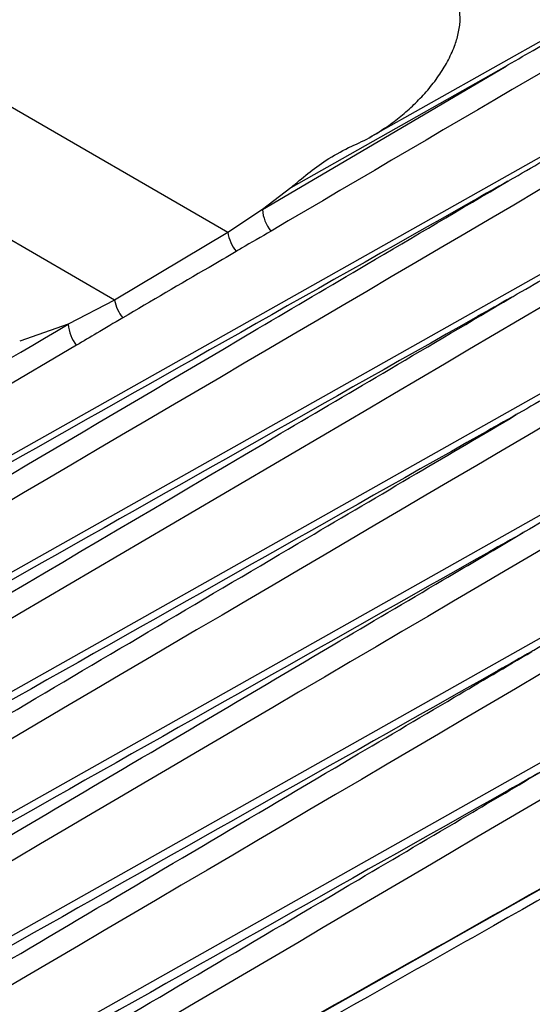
# Model space of a CAD drawing. Header units: millimetres. Extents: x -0.66 to 0.91, y -0.4 to 0.64.
# Tile 200 of 241: x 0.60126 to 0.60446, y 0.29248 to 0.29862. Entities that reach past the tile are written whole.
import ezdxf

# ---------------------------------------------------------------- set-up
doc = ezdxf.new("R2010")
doc.units = ezdxf.units.MM
doc.layers.add('FORMAT', color=7, linetype='Continuous')

msp = doc.modelspace()

# ---------------------------------------------------------------- linework, layer by layer
at = {"layer": 'FORMAT', "color": 7, "linetype": 'Continuous', "lineweight": 25}
for p, q in [((0.603446, 0.297888), (0.609126, 0.301086)), ((0.596539, 0.293278), (0.609196, 0.300406)), ((0.596566, 0.292561), (0.609436, 0.299809)), ((0.59661, 0.291842), (0.6097, 0.299213)), ((0.60256, 0.297295), (0.600016, 0.298764)), ((0.596672, 0.291121), (0.609923, 0.298583)), ((0.604295, 0.298332), (0.602953, 0.297573)), ((0.601853, 0.296873), (0.599875, 0.298015)), ((0.596752, 0.290399), (0.609972, 0.297844)), ((0.602953, 0.297573), (0.602776, 0.297437)), ((0.602776, 0.297437), (0.60256, 0.297295)), ((0.60256, 0.297295), (0.601853, 0.296873)), ((0.59685, 0.289676), (0.610031, 0.297099)), ((0.601853, 0.296873), (0.601564, 0.296723)), ((0.601564, 0.296723), (0.601261, 0.296617)), ((0.601615, 0.296591), (0.596521, 0.293604)), ((0.597425, 0.289211), (0.610101, 0.296349))]:
    msp.add_line(p, q, dxfattribs=at)
at = {"layer": 'FORMAT', "color": 7, "linetype": 'Continuous', "lineweight": 25, "flags": 128}
msp.add_lwpolyline([(0.602776, 0.297437), (0.603461, 0.297841), (0.604295, 0.298332)], dxfattribs=at)
at = {"layer": 'FORMAT', "color": 7, "linetype": 'Continuous', "lineweight": 25}
for centre, radius, start, end in [((0.603007, 0.297452), 0.000232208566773, 183.543625, 219.818204), ((0.602799, 0.29733), 0.0002419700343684, 188.17926, 219.276647), ((0.602095, 0.296916), 0.0002454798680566, 190.110649, 218.835938), ((0.601795, 0.296737), 0.0002314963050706, 183.523868, 219.200553)]:
    msp.add_arc(centre, radius, start, end, dxfattribs=at)
msp.add_ellipse((2.720319, 1.479422), major_axis=(2.141811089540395, 1.195950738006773), ratio=0.014532, start_param=3.265147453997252, end_param=3.293165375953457, dxfattribs=at)
for points, knots in [([(0.6090531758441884, 0.3009545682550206), (0.6088955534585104, 0.3008620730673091), (0.607967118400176, 0.3003172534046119), (0.6058926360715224, 0.2990999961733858), (0.6039753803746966, 0.2979752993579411), (0.6028291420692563, 0.2973028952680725)], [0, 0, 0, 0, 0.0759857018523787, 0.4475746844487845, 1, 1, 1, 1]), ([(0.6090907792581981, 0.3002518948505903), (0.6089429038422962, 0.3001650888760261), (0.6080230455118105, 0.2996251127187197), (0.6038421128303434, 0.297170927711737), (0.5998067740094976, 0.2948039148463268), (0.5965438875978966, 0.2928900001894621)], [0, 0, 0, 0, 0.0353704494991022, 0.2200217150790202, 1, 1, 1, 1]), ([(0.6042946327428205, 0.298332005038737), (0.6042987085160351, 0.2983343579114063), (0.604362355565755, 0.2983711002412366), (0.6046643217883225, 0.2985453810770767), (0.6055733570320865, 0.2990697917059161), (0.6064249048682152, 0.2995586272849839), (0.6070374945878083, 0.2999102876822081)], [0, 0, 0, 0, 0.0044651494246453, 0.0697275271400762, 0.3307770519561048, 1, 1, 1, 1]), ([(0.6093365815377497, 0.2996593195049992), (0.6091886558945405, 0.2995724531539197), (0.6082636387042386, 0.2990292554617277), (0.6040144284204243, 0.2965340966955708), (0.5999108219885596, 0.2941261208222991), (0.5965847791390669, 0.2921744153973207)], [0, 0, 0, 0, 0.0348138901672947, 0.2177002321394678, 0.9999999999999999, 0.9999999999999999, 0.9999999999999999, 0.9999999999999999]), ([(0.604305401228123, 0.2976133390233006), (0.6043094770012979, 0.2976156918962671), (0.6043830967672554, 0.2976581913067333), (0.604734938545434, 0.2978612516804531), (0.6057938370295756, 0.2984720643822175), (0.6067860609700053, 0.2990411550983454), (0.6074991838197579, 0.2994501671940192)], [0, 0, 0, 0, 0.0038358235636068, 0.0692856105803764, 0.33108477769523, 1, 1, 1, 1]), ([(0.6096060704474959, 0.2990687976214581), (0.6094578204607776, 0.2989817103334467), (0.608527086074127, 0.2984349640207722), (0.6042076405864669, 0.2958976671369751), (0.600034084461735, 0.2934477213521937), (0.5966434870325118, 0.2914573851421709)], [0, 0, 0, 0, 0.0343228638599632, 0.2154837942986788, 1, 1, 1, 1]), ([(0.6043269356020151, 0.2968887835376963), (0.60433101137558, 0.2968911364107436), (0.6044047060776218, 0.2969336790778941), (0.6047569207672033, 0.2971369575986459), (0.6059447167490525, 0.2978220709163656), (0.607066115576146, 0.2984652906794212), (0.607908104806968, 0.2989482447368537)], [0, 0, 0, 0, 0.0034211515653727, 0.0618583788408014, 0.295607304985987, 1, 1, 1, 1]), ([(0.6033130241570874, 0.2978240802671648), (0.6033563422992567, 0.2978433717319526), (0.6034438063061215, 0.2978823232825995), (0.6035545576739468, 0.2979540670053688), (0.6036503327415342, 0.298027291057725), (0.603731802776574, 0.2981006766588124), (0.6038076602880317, 0.2981813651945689), (0.6038748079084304, 0.2982678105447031), (0.6039315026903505, 0.2983593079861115), (0.6039727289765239, 0.298448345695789), (0.6039988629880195, 0.2985349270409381), (0.6040125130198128, 0.2986199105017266), (0.6040056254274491, 0.2986753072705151), (0.6040020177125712, 0.2987043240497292)], [0, 0, 0, 0, 0.1167124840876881, 0.2356551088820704, 0.3252850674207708, 0.4154875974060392, 0.5076946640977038, 0.600730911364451, 0.6884918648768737, 0.7776010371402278, 0.8482275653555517, 0.9205017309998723, 1, 1, 1, 1]), ([(0.6098713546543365, 0.2984641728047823), (0.6097097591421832, 0.2983692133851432), (0.6087615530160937, 0.2978120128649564), (0.6043791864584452, 0.2952368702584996), (0.6001560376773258, 0.2927568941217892), (0.5967199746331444, 0.2907391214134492)], [0, 0, 0, 0, 0.0368754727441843, 0.216376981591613, 1, 1, 1, 1]), ([(0.6083120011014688, 0.2984316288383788), (0.6073464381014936, 0.2978777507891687), (0.6061011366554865, 0.2971634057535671), (0.60478969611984, 0.2964070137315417), (0.6044370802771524, 0.2962035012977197), (0.6043633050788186, 0.2961609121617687), (0.6043592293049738, 0.2961585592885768)], [0, 0, 0, 0, 0.7318610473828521, 0.9438924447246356, 0.9969002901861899, 1, 1, 1, 1]), ([(0.6087107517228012, 0.2979004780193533), (0.6076268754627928, 0.2972786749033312), (0.6062629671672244, 0.2964962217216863), (0.6048331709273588, 0.2956715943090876), (0.6044801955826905, 0.2954678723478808), (0.6044063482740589, 0.2954252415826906), (0.6044022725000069, 0.2954228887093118)], [0, 0, 0, 0, 0.753735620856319, 0.948471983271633, 0.9971560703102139, 1, 1, 1, 1]), ([(0.6029528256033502, 0.2975732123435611), (0.6030223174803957, 0.2976331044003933), (0.6031292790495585, 0.2977252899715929), (0.6032653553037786, 0.2977984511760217), (0.6033130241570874, 0.2978240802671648)], [0, 0, 0, 0, 0.6496901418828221, 1, 1, 1, 1]), ([(0.6099257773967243, 0.2977241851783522), (0.609764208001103, 0.2976292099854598), (0.6088161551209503, 0.29707191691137), (0.6044470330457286, 0.2945037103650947), (0.6002371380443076, 0.2920306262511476), (0.5968141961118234, 0.2900198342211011)], [0, 0, 0, 0, 0.0369812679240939, 0.2169977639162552, 1, 1, 1, 1]), ([(0.604305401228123, 0.2976133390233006), (0.6042351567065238, 0.2975736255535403), (0.602095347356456, 0.29636386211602), (0.599490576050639, 0.2948918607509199), (0.5969560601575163, 0.2934616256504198), (0.5964910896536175, 0.2931992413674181)], [0, 0, 0, 0, 0.0269675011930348, 0.8214919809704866, 1, 1, 1, 1]), ([(0.5964979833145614, 0.2930090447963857), (0.5966419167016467, 0.293094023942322), (0.5975501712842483, 0.2936302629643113), (0.5996333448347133, 0.2948594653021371), (0.6017984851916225, 0.2961359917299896), (0.6034927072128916, 0.2971344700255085), (0.6040119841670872, 0.2974404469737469), (0.604305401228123, 0.2976133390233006)], [0, 0, 0, 0, 0.0553082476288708, 0.3490084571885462, 0.8004731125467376, 0.8872574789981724, 0.9999999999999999, 0.9999999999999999, 0.9999999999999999, 0.9999999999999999]), ([(0.6091659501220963, 0.2973897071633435), (0.6090685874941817, 0.2973340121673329), (0.6078490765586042, 0.2966364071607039), (0.6063533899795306, 0.295776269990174), (0.6048870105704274, 0.2949307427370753), (0.6045339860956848, 0.2947269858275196), (0.6044601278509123, 0.2946843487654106), (0.6044560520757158, 0.2946819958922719)], [0, 0, 0, 0, 0.0618458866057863, 0.7746476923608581, 0.952847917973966, 0.9973979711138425, 1, 1, 1, 1]), ([(0.6028291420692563, 0.2973028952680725), (0.6027677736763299, 0.2972672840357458), (0.6026953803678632, 0.2972252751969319), (0.6026231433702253, 0.2971830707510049), (0.6026121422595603, 0.297176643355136)], [0, 0, 0, 0, 0.8477080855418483, 1, 1, 1, 1]), ([(0.6026121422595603, 0.297176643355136), (0.6025554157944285, 0.2971434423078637), (0.6023192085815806, 0.2970051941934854), (0.6020829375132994, 0.296867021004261), (0.6019034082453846, 0.2967620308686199)], [0, 0, 0, 0, 0.2401555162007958, 1, 1, 1, 1]), ([(0.609990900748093, 0.2969792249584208), (0.6098293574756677, 0.2968842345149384), (0.6088814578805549, 0.2963268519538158), (0.6045279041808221, 0.2937669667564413), (0.6003335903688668, 0.2913021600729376), (0.5969260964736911, 0.2892997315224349)], [0, 0, 0, 0, 0.0371075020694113, 0.2177384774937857, 1, 1, 1, 1]), ([(0.6043269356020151, 0.2968887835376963), (0.6042566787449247, 0.296849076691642), (0.602116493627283, 0.2956395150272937), (0.5995153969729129, 0.2941701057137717), (0.5969845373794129, 0.2927424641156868), (0.5965236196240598, 0.2924824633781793)], [0, 0, 0, 0, 0.0270104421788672, 0.8228000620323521, 1, 1, 1, 1]), ([(0.5965352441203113, 0.2922921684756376), (0.5966791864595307, 0.2923771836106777), (0.597587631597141, 0.292913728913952), (0.5997061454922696, 0.2941642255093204), (0.6019072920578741, 0.2954624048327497), (0.6035960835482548, 0.2964579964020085), (0.6040747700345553, 0.2967401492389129), (0.604326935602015, 0.2968887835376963)], [0, 0, 0, 0, 0.0554238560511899, 0.3497895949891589, 0.8156996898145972, 0.9029130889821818, 1, 1, 1, 1]), ([(0.6019034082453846, 0.2967620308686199), (0.60184941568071, 0.2967300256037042), (0.6017533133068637, 0.2966730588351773), (0.6016573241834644, 0.296615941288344), (0.6016152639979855, 0.2965909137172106)], [0, 0, 0, 0, 0.5618234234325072, 1, 1, 1, 1]), ([(0.5964786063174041, 0.2937242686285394), (0.5966225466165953, 0.2938092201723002), (0.5975307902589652, 0.2943452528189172), (0.5992257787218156, 0.295345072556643), (0.6007768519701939, 0.2962592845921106), (0.601563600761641, 0.2967229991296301)], [0, 0, 0, 0, 0.0849219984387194, 0.5358462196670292, 0.9999999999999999, 0.9999999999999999, 0.9999999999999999, 0.9999999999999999]), ([(0.5969662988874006, 0.2889523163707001), (0.5982303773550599, 0.2896643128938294), (0.6004281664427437, 0.290902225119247), (0.6028584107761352, 0.2922723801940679), (0.605957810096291, 0.2940201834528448), (0.6081233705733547, 0.2952421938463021), (0.6100556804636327, 0.2963325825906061)], [0, 0, 0, 0, 0.2895944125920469, 0.5035031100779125, 0.5569803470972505, 1, 1, 1, 1]), ([(0.6100079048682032, 0.2962406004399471), (0.6080774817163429, 0.2951506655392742), (0.6059140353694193, 0.2939291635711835), (0.6028184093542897, 0.2921826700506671), (0.6003976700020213, 0.2908172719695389), (0.5982098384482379, 0.2895848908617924), (0.5969541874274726, 0.2888775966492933)], [0, 0, 0, 0, 0.4436661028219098, 0.4972214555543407, 0.7114428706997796, 1, 1, 1, 1]), ([(0.6043592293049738, 0.2961585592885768), (0.604288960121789, 0.2961188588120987), (0.6021483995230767, 0.2949094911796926), (0.5995533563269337, 0.2934440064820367), (0.5970285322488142, 0.2920202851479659), (0.5965740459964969, 0.2917640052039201)], [0, 0, 0, 0, 0.0270783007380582, 0.8248671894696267, 1, 1, 1, 1]), ([(0.596590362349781, 0.2915738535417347), (0.5967343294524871, 0.291658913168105), (0.5976431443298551, 0.2921958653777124), (0.599797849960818, 0.2934681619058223), (0.6020358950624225, 0.2947885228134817), (0.6037167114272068, 0.2957797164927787), (0.6041515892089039, 0.2960361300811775), (0.6043592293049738, 0.2961585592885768)], [0, 0, 0, 0, 0.0555967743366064, 0.350963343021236, 0.8320759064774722, 0.9198216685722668, 0.9999999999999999, 0.9999999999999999, 0.9999999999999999, 0.9999999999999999]), ([(0.6044022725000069, 0.2954228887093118), (0.6043319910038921, 0.2953831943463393), (0.6021910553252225, 0.2941740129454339), (0.5996044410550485, 0.2927137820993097), (0.5970880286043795, 0.2912953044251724), (0.5966423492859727, 0.2910440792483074)], [0, 0, 0, 0, 0.0271714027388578, 0.8277032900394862, 1, 1, 1, 1]), ([(0.5966633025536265, 0.2908543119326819), (0.5968073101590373, 0.2909394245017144), (0.5977166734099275, 0.2914768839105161), (0.5999008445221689, 0.2927670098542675), (0.6021689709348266, 0.2941055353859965), (0.6038392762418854, 0.295090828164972), (0.6042347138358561, 0.2953240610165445), (0.6044022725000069, 0.2954228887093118)], [0, 0, 0, 0, 0.0558277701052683, 0.352535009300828, 0.8467166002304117, 0.9350492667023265, 0.9999999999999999, 0.9999999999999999, 0.9999999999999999, 0.9999999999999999]), ([(0.6044560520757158, 0.2946819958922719), (0.604385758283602, 0.2946423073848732), (0.6022444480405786, 0.2934333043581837), (0.5996686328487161, 0.2919796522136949), (0.5971630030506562, 0.2905677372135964), (0.5967285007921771, 0.2903228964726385)], [0, 0, 0, 0, 0.027290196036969, 0.8313220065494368, 1, 1, 1, 1]), ([(0.5967540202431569, 0.2901337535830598), (0.5968980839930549, 0.2902189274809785), (0.5978081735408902, 0.2907569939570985), (0.5999860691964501, 0.2920438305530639), (0.6022479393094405, 0.2933790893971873), (0.6039052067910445, 0.2943569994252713), (0.6042946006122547, 0.2945867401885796), (0.6044560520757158, 0.2946819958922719)], [0, 0, 0, 0, 0.0561178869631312, 0.3545118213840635, 0.8483364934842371, 0.9371168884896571, 1, 1, 1, 1]), ([(0.6045205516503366, 0.2939361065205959), (0.6044502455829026, 0.2938964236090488), (0.6023085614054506, 0.2926875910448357), (0.5997459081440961, 0.2912418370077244), (0.5972534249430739, 0.2898377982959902), (0.5968324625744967, 0.289600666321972)], [0, 0, 0, 0, 0.027435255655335, 0.8357408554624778, 1, 1, 1, 1]), ([(0.596862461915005, 0.2894123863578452), (0.5970065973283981, 0.2894976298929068), (0.5979175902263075, 0.2900364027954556), (0.6000880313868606, 0.2913192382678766), (0.6023424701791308, 0.2926505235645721), (0.6039841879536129, 0.2936195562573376), (0.6043663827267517, 0.2938451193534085), (0.6045205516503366, 0.2939361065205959)], [0, 0, 0, 0, 0.0564684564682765, 0.3569030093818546, 0.8502872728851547, 0.9396091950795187, 1, 1, 1, 1])]:
    msp.add_open_spline(points, degree=3, knots=knots, dxfattribs=at)

doc.saveas('drawing.dxf')
